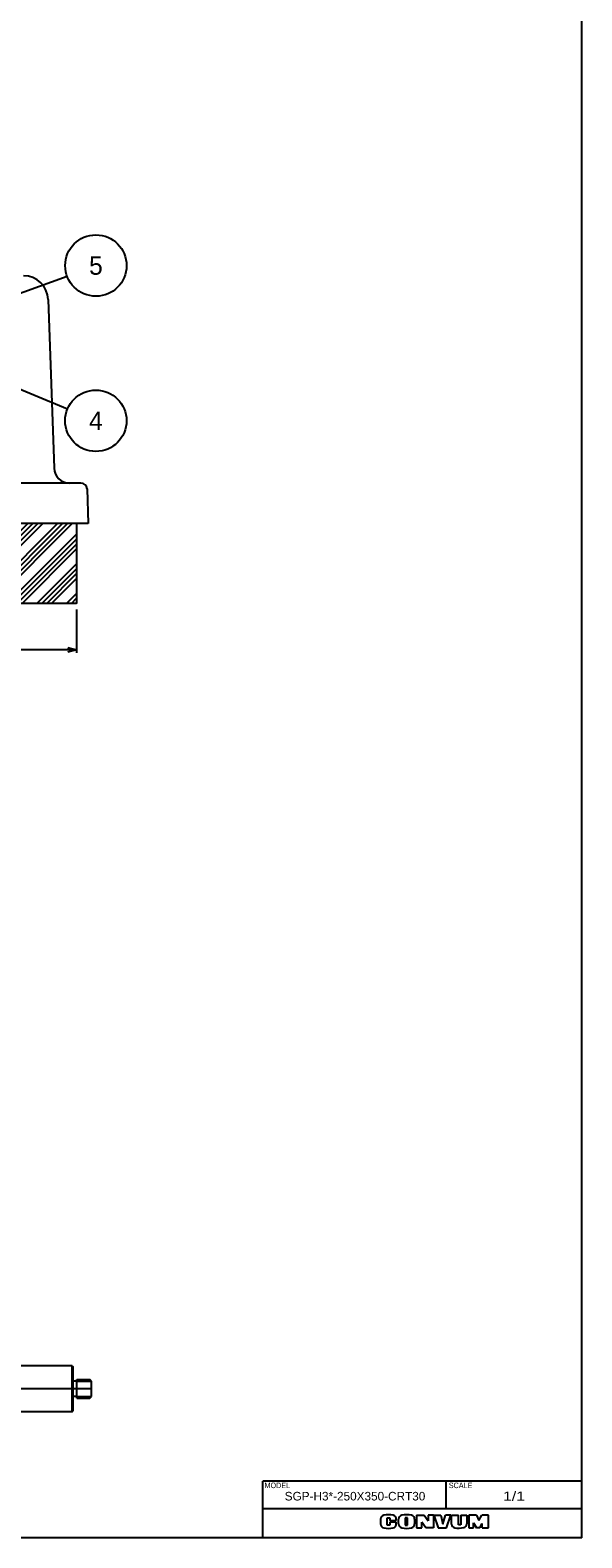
# Model space of a CAD drawing. Extents: x 0 to 1108, y 0 to 800.
# Tile 13 of 15: x 928 to 1108, y 0 to 491. Entities that reach past the tile are written whole.
import ezdxf
from ezdxf.enums import TextEntityAlignment as Align

# ---------------------------------------------------------------- set-up
doc = ezdxf.new("R2010")
doc.units = 0
doc.linetypes.add('CENTER', pattern=[50.8, 31.75, -6.35, 6.35, -6.35])
doc.layers.get('0').update_dxf_attribs({"linetype": 'CONTINUOUS'})
doc.layers.get('DEFPOINTS').update_dxf_attribs({"linetype": 'CONTINUOUS'})
for name, color, linetype in [('BODY', 130, 'CONTINUOUS'), ('PAD', 254, 'CONTINUOUS'), ('ST支柱', 10, 'CONTINUOUS'), ('フレーム', 151, 'CONTINUOUS')]:
    doc.layers.add(name, color=color, linetype=linetype)
doc.styles.add('MX_DIMTXSTY_3', font='txt.sh', dxfattribs={"width": 1.05, "bigfont": 'extfont'})
doc.styles.add('MX_NOTE_STANDARD', font='txt.sh', dxfattribs={"bigfont": 'extfont'})
doc.dimstyles.new('MXDIMSTYLE', dxfattribs={"dimtxt": 2.5, "dimasz": 2.5, "dimexe": 1, "dimexo": 1, "dimgap": 1.6, "dimtad": 1, "dimdsep": 46, "dimtxsty": 'MX_NOTE_STANDARD', "dimblk1": 'OPEN30', "dimblk2": 'OPEN30', "dimsah": 1, "dimcen": 2.5, "dimadec": 0, "dimazin": 0, "dimtfac": 1, "dimtmove": 0, "dimatfit": 3, "dimldrblk": 'OPEN30', "dimfxl": 1, "dimtzin": 0, "dimarcsym": 0})

# ---------------------------------------------------------------- blocks, each defined once
blk = doc.blocks.new('$BALOON')
at = {"color": 0, "linetype": 'CONTINUOUS', "lineweight": -2}
blk.add_circle((0, 0), 1, dxfattribs=at)
blk.add_attdef('NO.', text='', height=0.8, dxfattribs=at).set_placement((0, 0), align=Align.MIDDLE_CENTER)
blk = doc.blocks.new('_OPEN30')
at = {"color": 0, "linetype": 'ByBlock', "lineweight": -2}
for p, q in [((-1, 0.267949), (0, 0)), ((0, 0), (-1, -0.267949)), ((0, 0), (-1, 0))]:
    blk.add_line(p, q, dxfattribs=at)
blk = doc.blocks.new('*D5')
at = {"color": 22, "linetype": 'CONTINUOUS'}
for p, q in [((693.246411, 302.335358), (693.246411, 288.234083)), ((943.246411, 302.335358), (943.246411, 288.234083)), ((943.246411, 289.234083), (693.246411, 289.234083))]:
    blk.add_line(p, q, dxfattribs=at)
at = {"layer": 'DEFPOINTS', "color": 0, "linetype": 'CONTINUOUS'}
for p in [(693.246411, 304.335358), (943.246411, 304.335358), (693.246411, 289.234083)]:
    blk.add_point(p, dxfattribs=at)
at = {"color": 22, "linetype": 'CONTINUOUS', "xscale": 2.77, "yscale": 2.77, "zscale": 2.77, "rotation": 180}
blk.add_blockref('_OPEN30', (693.246411, 289.234083), dxfattribs=at)
at = {"color": 22, "linetype": 'CONTINUOUS', "xscale": 2.77, "yscale": 2.77, "zscale": 2.77}
blk.add_blockref('_OPEN30', (943.246411, 289.234083), dxfattribs=at)
at = {"color": 22, "linetype": 'CONTINUOUS', "insert": (818.340398, 293.334083), "char_height": 5, "attachment_point": 5, "line_spacing_factor": 0.72, "style": 'MX_DIMTXSTY_3'}
blk.add_mtext('\\A1;250', dxfattribs=at)

msp = doc.modelspace()

# ---------------------------------------------------------------- hatches: boundary and pattern name
at = {"layer": 'PAD', "linetype": 'CONTINUOUS'}
h = msp.add_hatch(dxfattribs=at)
h.set_pattern_fill('ANSI34', color=255, scale=0.35748, style=0)
h.paths.add_polyline_path([(943.246, 330.335), (693.246, 330.335), (693.246, 304.335), (943.246, 304.335)])

# ---------------------------------------------------------------- linework, layer by layer
at = {"layer": 'BODY', "color": 130, "linetype": 'CONTINUOUS'}
for p, q in [((934.016, 403.318), (935.935, 348.364)), ((944.712, 343.538), (691.781, 343.538)), ((946.711, 341.608), (947.104, 330.338)), ((947.101, 330.338), (818.246, 330.338))]:
    msp.add_line(p, q, dxfattribs=at)
for centre, radius, start, end in [((926.021, 403.038), 8, 2, 90), ((940.932, 348.538), 5, 182, 270), ((944.712, 341.538), 2, 2, 90)]:
    msp.add_arc(centre, radius, start, end, dxfattribs=at)
at = {"layer": 'PAD', "color": 254, "linetype": 'CONTINUOUS'}
for p, q in [((943.246, 330.335), (943.246, 304.335)), ((943.246, 304.335), (693.246, 304.335))]:
    msp.add_line(p, q, dxfattribs=at)
at = {"layer": 'ST支柱', "color": 10, "linetype": 'CONTINUOUS'}
for p, q in [((941.831, 56.029), (915.731, 56.029)), ((941.831, 56.029), (942.131, 55.729)), ((941.831, 41.029), (941.831, 56.029)), ((942.131, 41.329), (942.131, 55.729)), ((943.331, 51.029), (942.131, 51.029)), ((943.331, 45.529), (943.331, 51.529)), ((943.331, 51.529), (947.631, 51.529)), ((948.131, 51.029), (947.631, 51.529)), ((948.131, 46.029), (948.131, 51.029)), ((943.331, 46.029), (942.131, 46.029)), ((943.331, 45.529), (947.631, 45.529)), ((947.631, 45.529), (948.131, 46.029)), ((941.831, 41.029), (915.731, 41.029)), ((941.831, 41.029), (942.131, 41.329))]:
    msp.add_line(p, q, dxfattribs=at)
at = {"layer": 'ST支柱', "color": 20, "linetype": 'CONTINUOUS'}
for p, q in [((943.331, 51.029), (948.131, 51.029)), ((943.331, 46.029), (948.131, 46.029))]:
    msp.add_line(p, q, dxfattribs=at)
at = {"layer": 'ST支柱', "color": 20, "linetype": 'CENTER'}
msp.add_line((948.131, 48.529), (903.131, 48.529), dxfattribs=at)
at = {"layer": 'フレーム', "color": 253, "linetype": 'CONTINUOUS'}
for p, q in [((1108, 0), (1108, 800)), ((1004, 0), (1004, 18.5)), ((1108, 18.5), (1004, 18.5)), ((1108, 0), (0, 0))]:
    msp.add_line(p, q, dxfattribs=at)
at = {"layer": 'フレーム', "color": 255, "linetype": 'CONTINUOUS'}
for p, q in [((1063.749, 9.5), (1063.749, 18.5)), ((1108, 9.5), (1004, 9.5))]:
    msp.add_line(p, q, dxfattribs=at)
at = {"layer": 'フレーム', "color": 220, "linetype": 'CONTINUOUS'}
for p, q in [((1042.4, 6.085), (1042.4, 4.519)), ((1044.55, 6.542), (1045.4, 6.542)), ((1044.55, 4.092), (1044.55, 6.542)), ((1045.4, 6.542), (1045.4, 5.662)), ((1045.4, 5.662), (1047.5, 5.662)), ((1047.5, 5.092), (1045.4, 5.092)), ((1045.4, 5.092), (1045.4, 4.092)), ((1047.5, 5.662), (1047.5, 6.085)), ((1047.5, 4.519), (1047.5, 5.092)), ((1048.25, 4.533), (1048.25, 6.071)), ((1051.2, 6.542), (1050.45, 6.542)), ((1050.45, 6.542), (1050.45, 4.092)), ((1051.2, 4.092), (1051.2, 6.542)), ((1053.48, 6.071), (1053.48, 4.533)), ((1054.1, 7.392), (1054.1, 3.212)), ((1054.1, 7.392), (1056.6, 7.392)), ((1057.18, 3.212), (1055.78, 5.112)), ((1055.78, 3.212), (1055.78, 5.112)), ((1056.6, 7.392), (1057.9, 5.581)), ((1059.6, 7.392), (1057.9, 7.392)), ((1057.9, 7.392), (1057.9, 5.581)), ((1059.6, 7.392), (1059.6, 3.212)), ((1059.78, 7.392), (1061.15, 3.212)), ((1059.78, 7.392), (1062.03, 7.392)), ((1062.03, 7.392), (1062.7, 4.412)), ((1062.7, 4.412), (1063.5, 7.392)), ((1065.3, 7.392), (1063.5, 7.392)), ((1063.9, 3.212), (1065.3, 7.392)), ((1065.55, 4.463), (1065.55, 7.392)), ((1065.55, 7.392), (1067.8, 7.392)), ((1067.8, 4.212), (1067.8, 7.392)), ((1068.58, 7.392), (1070.45, 7.392)), ((1068.58, 7.392), (1068.58, 4.212)), ((1070.45, 7.392), (1070.45, 4.512)), ((1071.13, 7.392), (1071.13, 3.212)), ((1073.6, 7.392), (1071.13, 7.392)), ((1073.6, 7.392), (1074.42, 5.692)), ((1074.42, 5.692), (1075.36, 7.392)), ((1077.6, 7.392), (1075.36, 7.392)), ((1077.6, 3.212), (1077.6, 7.392)), ((1045.4, 4.092), (1044.55, 4.092)), ((1050.45, 4.092), (1051.2, 4.092)), ((1054.1, 3.212), (1055.78, 3.212)), ((1059.6, 3.212), (1057.18, 3.212)), ((1061.15, 3.212), (1063.9, 3.212)), ((1068.58, 4.212), (1067.8, 4.212)), ((1071.13, 3.212), (1072.72, 3.212)), ((1072.69, 4.866), (1073.6, 3.212)), ((1072.69, 3.212), (1072.69, 4.866)), ((1074.7, 3.212), (1073.6, 3.212)), ((1074.7, 3.212), (1075.45, 4.662)), ((1075.45, 3.212), (1075.45, 4.662)), ((1075.45, 3.212), (1077.6, 3.212))]:
    msp.add_line(p, q, dxfattribs=at)
for centre, radius, start, end in [((1043.7, 6.085), 1.3, 101.63129, 180), ((1044.95, 0.012), 7.5, 78.36871, 101.63129), ((1046.2, 6.085), 1.3, 0, 78.36871), ((1049.55, 6.071), 1.3, 102.24526, 180), ((1050.865, 0.012), 7.5, 77.75474, 102.24526), ((1052.18, 6.071), 1.3, 0, 77.75474), ((1043.7, 4.519), 1.3, 180, 258.36871), ((1044.95, 10.592), 7.5, 258.36871, 281.63129), ((1046.2, 4.519), 1.3, 281.63129, 0), ((1049.55, 4.533), 1.3, 180, 257.75474), ((1050.865, 10.592), 7.5, 257.75474, 282.24526), ((1052.18, 4.533), 1.3, 282.24526, 0), ((1066.75, 4.463), 1.2, 180, 259.7657), ((1067.878, 10.712), 7.55, 259.7657, 282.47578), ((1069.25, 4.512), 1.2, 282.47578, 0)]:
    msp.add_arc(centre, radius, start, end, dxfattribs=at)

# ---------------------------------------------------------------- block references
at = {"layer": 'フレーム', "color": 22, "linetype": 'ByBlock'}
ref = msp.add_blockref('$BALOON', (949.582, 414.366), dxfattribs=dict(at, xscale=10, yscale=10, zscale=10))
ref.add_attrib('NO.', '5', dxfattribs={"color": 22, "linetype": 'CONTINUOUS', "height": 6}).set_placement((949.582, 414.366), align=Align.MIDDLE_CENTER)
ref = msp.add_blockref('$BALOON', (949.56, 363.821), dxfattribs=dict(at, xscale=10, yscale=10, zscale=10))
ref.add_attrib('NO.', '4', dxfattribs={"color": 22, "linetype": 'CONTINUOUS', "height": 6}).set_placement((949.56, 363.821), align=Align.MIDDLE_CENTER)

# ---------------------------------------------------------------- texts
at = {"layer": 'フレーム', "color": 140, "linetype": 'CONTINUOUS', "attachment_point": 2}
for s, insert, char_height, line_spacing_factor in [('\\W0.944444;\\A1;MODEL', (1008.713, 17.995), 1.8, 0.6), ('\\W1.024390;\\A1;SGP-H3*-250X350-CRT30', (1034.05, 14.97), 2.8, 0.72), ('\\W0.944444;\\A1;SCALE', (1068.462, 17.995), 1.8, 0.6), ('\\W1.285714;\\A1;1/1', (1085.875, 15.092), 3, 0.72)]:
    msp.add_mtext(s, dxfattribs=dict(at, insert=insert, char_height=char_height, line_spacing_factor=line_spacing_factor))

# ---------------------------------------------------------------- dimensions: what is measured, and where the dimension line sits
at = {"layer": 'フレーム', "color": 22, "linetype": 'CONTINUOUS'}
dim = msp.add_linear_dim(base=(693.246, 289.234), p1=(943.246, 304.335), p2=(693.246, 304.335), text='\\A1;<>', dimstyle='MXDIMSTYLE', override={"dimtxt": 5, "dimasz": 2.77, "dimexo": 2, "dimtxsty": 'MX_DIMTXSTY_3', "dimtzin": 8}, dxfattribs=at)
dim.commit()
dim.dimension.update_dxf_attribs({"geometry": '*D5', "text_midpoint": (818.34, 289.234), "dimtype": 128})

# ---------------------------------------------------------------- leaders
for points in [[(888.982, 392.359), (940.182, 410.953)], [(899.559, 384.601), (940.326, 367.658)]]:
    msp.add_leader(points, dimstyle='MXDIMSTYLE', override={"dimasz": 2.77}, dxfattribs=at)

doc.saveas('drawing.dxf')
